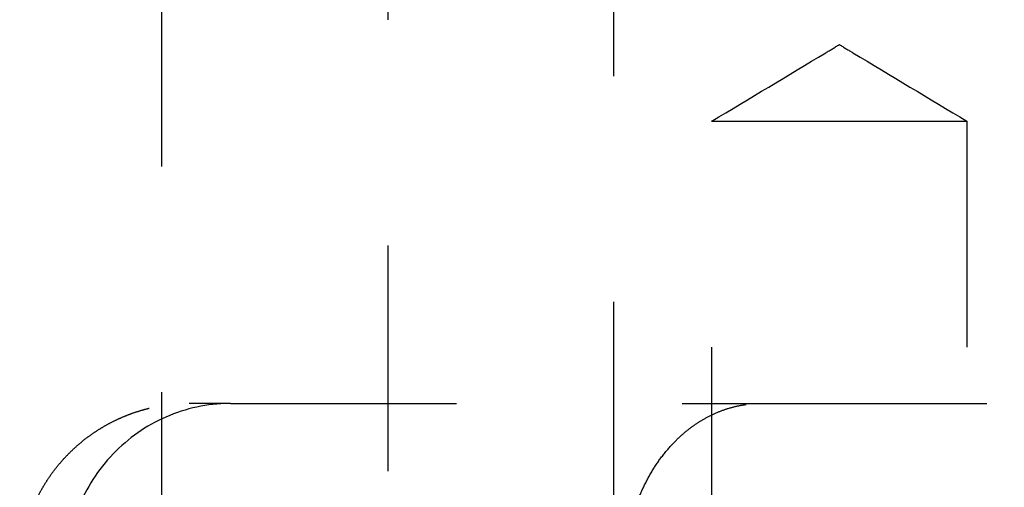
# Model space of a CAD drawing. Header units: millimetres. Extents: x -792 to 4548, y -647 to 5705.
# Tile 15 of 54: x -641 to -632, y -608 to -604. Entities that reach past the tile are written whole.
import ezdxf

# ---------------------------------------------------------------- set-up
doc = ezdxf.new("R2010")
doc.units = ezdxf.units.MM
doc.linetypes.add('Hidden', pattern=[4, 2, -2])
doc.layers.add('Make2D$Hidden$Curves', color=7, linetype='Hidden', true_color=0x8c8c8c)

msp = doc.modelspace()

# ---------------------------------------------------------------- linework, layer by layer
at = {"layer": 'Make2D$Hidden$Curves', "color": 253, "lineweight": -3, "true_color": 0xa0a0a0}
for points in [[(-639.7467, -621.1347), (-639.7467, -607.6347), (-639.7467, -594.1347)], [(-635.7467, -598.3347), (-635.7467, -606.3347), (-635.7467, -614.3347)], [(-637.7467, -601.8347), (-637.7467, -607.2847), (-637.7467, -612.7347)], [(-634.877, -612.7347), (-634.877, -608.7347), (-634.877, -604.7347)], [(-632.6164, -604.7347), (-632.6164, -608.1347), (-632.6164, -611.5347)], [(-639.1384, -607.2347), (-636.79, -607.2347), (-634.4416, -607.2347)], [(-634.4416, -607.2347), (-626.2467, -607.2347), (-618.0518, -607.2347)]]:
    msp.add_open_spline(points, degree=2, dxfattribs=at)
for points, knots in [([(-634.877, -604.7347), (-634.5403, -604.5324), (-634.2036, -604.3301), (-633.867, -604.1278), (-633.8269, -604.1038), (-633.7868, -604.0797), (-633.7467, -604.0556)], [0.364857, 0.364857, 0.364857, 0.364857, 1.543211, 1.543211, 1.543211, 1.683503, 1.683503, 1.683503, 1.683503]), ([(-633.7467, -604.0556), (-633.7066, -604.0797), (-633.6665, -604.1038), (-633.6264, -604.1278), (-633.2898, -604.3301), (-632.9531, -604.5324), (-632.6164, -604.7347)], [-0.140292, -0.140292, -0.140292, -0.140292, 0, 0, 0, 1.178354, 1.178354, 1.178354, 1.178354]), ([(-639.1384, -607.2347), (-639.1429, -607.2347), (-639.1474, -607.2348), (-639.3442, -607.2366), (-639.5342, -607.2774), (-639.8862, -607.4312), (-640.0451, -607.5421), (-640.3125, -607.8201), (-640.4185, -607.9846), (-640.563, -608.346), (-640.6002, -608.5394), (-640.6002, -608.7347)], [0, 0, 0, 0, 0.013948, 0.013948, 0.607693, 0.607693, 1.195533, 1.195533, 1.783346, 1.783346, 2.371148, 2.371148, 2.371148, 2.371148])]:
    msp.add_open_spline(points, degree=3, knots=knots, dxfattribs=at)
for points, weights in [([(-634.877, -604.7347), (-634.877, -604.7347), (-634.0788, -604.7347)], [1, 0.80430464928, 1]), ([(-639.1384, -607.2347), (-639.5067, -607.2347), (-639.5067, -607.2347)], [0.921282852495, 0.953146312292, 1]), ([(-635.6467, -608.7347), (-635.6467, -607.2347), (-634.4416, -607.2347)], [1, 0.707106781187, 1])]:
    msp.add_rational_spline(points, weights, degree=2, dxfattribs=at)
for points, weights, knots in [([(-634.0788, -604.7347), (-633.5337, -604.7347), (-633.0751, -604.7347), (-632.6164, -604.7347), (-632.6164, -604.7347)], [1, 0.892809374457, 1, 0.892809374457, 1], [-2.112541, -2.112541, -2.112541, -1.05627, -1.05627, 0, 0, 0]), ([(-641.0067, -608.7347), (-641.0067, -608.1134), (-640.5674, -607.6741), (-640.128, -607.2347), (-639.5067, -607.2347)], [1, 0.853553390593, 0.853553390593, 0.853553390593, 1], [0, 0, 0, 1.242641, 1.242641, 2.485281, 2.485281, 2.485281])]:
    msp.add_rational_spline(points, weights, degree=2, knots=knots, dxfattribs=at)

doc.saveas('drawing.dxf')
